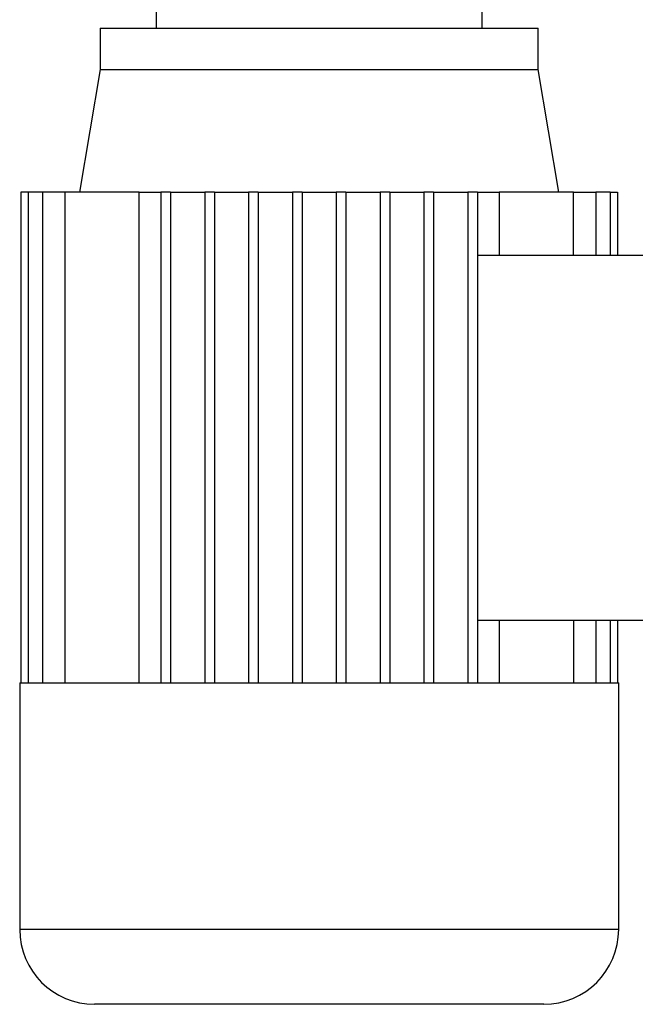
# Model space of a CAD drawing. Header units: millimetres. Extents: x 0 to 420, y 0 to 297.
# Tile 31 of 44: x 210 to 220, y 212 to 229. Entities that reach past the tile are written whole.
import ezdxf

# ---------------------------------------------------------------- set-up
doc = ezdxf.new("R2010")
doc.units = ezdxf.units.MM

msp = doc.modelspace()

# ---------------------------------------------------------------- linework, layer by layer
at = {"color": 7, "linetype": 'Continuous', "lineweight": 25}
for p, q in [((212.45833, 228.68169), (212.45833, 228.39587)), ((217.92965, 228.39587), (217.92965, 228.68169)), ((211.51922, 228.39587), (211.51922, 227.70175)), ((211.51922, 228.39587), (218.86876, 228.39587)), ((218.86876, 227.70175), (218.86876, 228.39587)), ((211.51922, 227.70175), (211.17624, 225.64388)), ((211.51922, 227.70175), (218.86876, 227.70175)), ((219.21174, 225.64388), (218.86876, 227.70175)), ((210.19192, 225.64388), (210.19192, 217.41239)), ((210.31339, 225.64388), (210.19192, 225.64388)), ((210.31339, 225.64388), (210.31339, 217.41239)), ((210.55291, 225.64388), (210.31339, 225.64388)), ((210.93035, 225.64388), (210.55291, 225.64388)), ((210.55291, 225.64388), (210.55291, 217.41239)), ((212.1776, 225.64388), (210.93035, 225.64388)), ((210.93035, 225.64388), (210.93035, 217.41239)), ((212.1776, 225.64388), (212.53999, 225.64388)), ((212.1776, 217.41239), (212.1776, 225.64388)), ((212.70331, 225.64388), (212.53999, 225.64388)), ((212.53999, 225.64388), (212.53999, 217.41239)), ((212.70331, 225.64388), (212.70331, 217.41239)), ((212.70331, 225.64388), (213.27494, 225.64388)), ((213.43826, 225.64388), (213.27494, 225.64388)), ((213.27494, 225.64388), (213.27494, 217.41239)), ((213.43826, 225.64388), (213.43826, 217.41239)), ((213.43826, 225.64388), (214.0099, 225.64388)), ((214.0099, 225.64388), (214.0099, 217.41239)), ((214.17322, 225.64388), (214.0099, 225.64388)), ((214.17322, 225.64388), (214.17322, 217.41239)), ((214.17322, 225.64388), (214.74485, 225.64388)), ((214.74485, 225.64388), (214.74485, 217.41239)), ((214.90817, 225.64388), (214.74485, 225.64388)), ((214.90817, 225.64388), (214.90817, 217.41239)), ((214.90817, 225.64388), (215.4798, 225.64388)), ((215.64313, 225.64388), (215.4798, 225.64388)), ((215.4798, 225.64388), (215.4798, 217.41239)), ((215.64313, 225.64388), (215.64313, 217.41239)), ((215.64313, 225.64388), (216.21476, 225.64388)), ((216.21476, 225.64388), (216.21476, 217.41239)), ((216.37808, 225.64388), (216.21476, 225.64388)), ((216.37808, 225.64388), (216.37808, 217.41239)), ((216.37808, 225.64388), (216.94971, 225.64388)), ((217.11304, 225.64388), (216.94971, 225.64388)), ((216.94971, 225.64388), (216.94971, 217.41239)), ((217.11304, 225.64388), (217.11304, 217.41239)), ((217.11304, 225.64388), (217.68467, 225.64388)), ((217.68467, 225.64388), (217.68467, 217.41239)), ((217.84799, 225.64388), (217.68467, 225.64388)), ((217.84799, 225.64388), (217.84799, 217.41239)), ((217.84799, 225.64388), (218.21038, 225.64388)), ((218.21038, 225.64388), (218.21038, 224.59044)), ((219.45763, 225.64388), (218.21038, 225.64388)), ((219.45763, 224.59044), (219.45763, 225.64388)), ((219.45763, 225.64388), (219.83507, 225.64388)), ((219.83507, 225.64388), (219.83507, 224.59044)), ((220.07459, 225.64388), (219.83507, 225.64388)), ((220.07459, 225.64388), (220.07459, 224.59044)), ((220.07459, 225.64388), (220.19605, 225.64388)), ((220.19605, 225.64388), (220.19605, 224.59044)), ((217.84799, 224.59044), (223.76846, 224.59044)), ((217.84799, 218.46583), (223.76846, 218.46583)), ((218.21038, 218.46583), (218.21038, 217.41239)), ((219.45763, 218.46583), (219.45763, 217.41239)), ((219.83507, 218.46583), (219.83507, 217.41239)), ((220.07459, 218.46583), (220.07459, 217.41239)), ((220.19605, 218.46583), (220.19605, 217.41239)), ((210.1718, 217.41239), (210.1718, 213.27827)), ((210.1718, 217.41239), (210.19192, 217.41239)), ((210.19192, 217.41239), (210.31339, 217.41239)), ((210.31339, 217.41239), (210.55291, 217.41239)), ((210.55291, 217.41239), (210.93035, 217.41239)), ((210.93035, 217.41239), (212.53999, 217.41239)), ((212.53999, 217.41239), (213.27494, 217.41239)), ((213.27494, 217.41239), (214.0099, 217.41239)), ((214.0099, 217.41239), (214.74485, 217.41239)), ((214.74485, 217.41239), (215.64313, 217.41239)), ((215.64313, 217.41239), (216.37808, 217.41239)), ((216.37808, 217.41239), (217.11304, 217.41239)), ((217.11304, 217.41239), (217.84799, 217.41239)), ((217.84799, 217.41239), (219.45763, 217.41239)), ((219.45763, 217.41239), (219.83507, 217.41239)), ((219.83507, 217.41239), (220.07459, 217.41239)), ((220.07459, 217.41239), (220.19605, 217.41239)), ((220.19605, 217.41239), (220.21618, 217.41239)), ((220.21618, 213.27827), (220.21618, 217.41239)), ((220.21618, 213.27827), (210.1718, 213.27827)), ((218.96063, 212.02273), (211.42735, 212.02273))]:
    msp.add_line(p, q, dxfattribs=at)
for centre, start, end in [((211.42735, 213.27827), 180, 270), ((218.96063, 213.27827), 270, 360)]:
    msp.add_arc(centre, 1.25555, start, end, dxfattribs=at)

doc.saveas('drawing.dxf')
